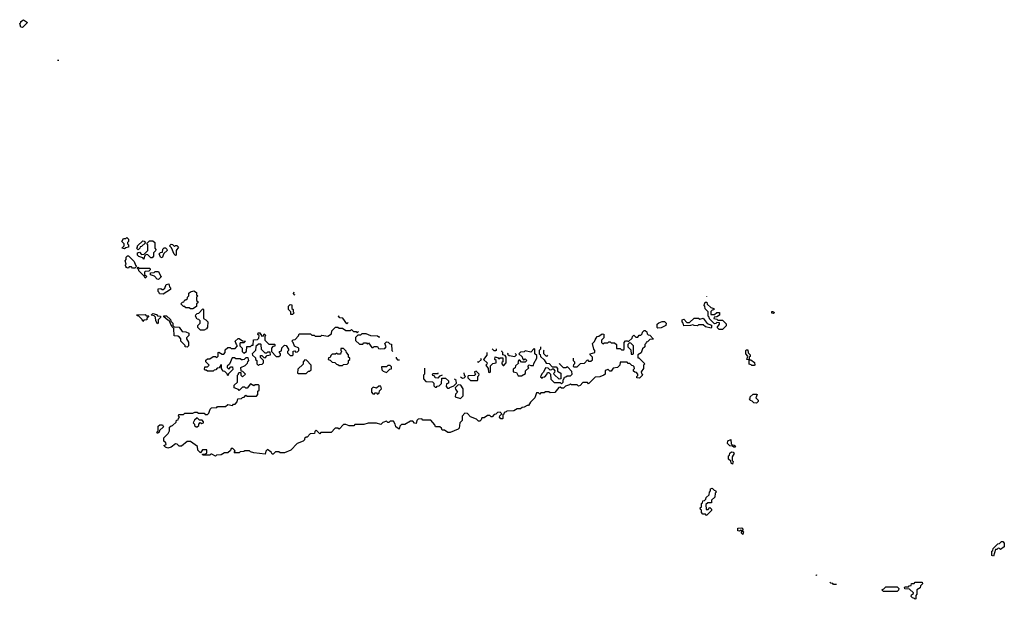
# Model space of a CAD drawing. Extents: x 2737311 to 2867920, y 875798 to 1012690.
# Tile 28 of 79: x 2773770 to 2782450, y 982630 to 987740. Entities that reach past the tile are written whole.
import ezdxf

# ---------------------------------------------------------------- set-up
doc = ezdxf.new("R2010")
doc.units = 0

msp = doc.modelspace()

# ---------------------------------------------------------------- linework, layer by layer
at = {"layer": '0CON20XD'}
for points in [[(2773795, 987670), (2773780, 987675), (2773770, 987705), (2773780, 987715), (2773780, 987725), (2773805, 987740), (2773840, 987715), (2773795, 987670)], [(2774114.4, 987379.3), (2774104.5, 987379.6)], [(2774695, 985720), (2774670, 985725), (2774690, 985745), (2774690, 985765), (2774670, 985785), (2774685, 985810), (2774705, 985810), (2774715, 985820), (2774730, 985805), (2774730, 985785), (2774720, 985775), (2774720, 985765), (2774730, 985755), (2774730, 985735), (2774705, 985730), (2774695, 985720)], [(2774815, 985710), (2774800, 985725), (2774810, 985735), (2774810, 985745), (2774855, 985790), (2774868.3, 985788.3), (2774878.3, 985771.7), (2774845, 985740), (2774831.7, 985738.3), (2774830, 985725), (2774815, 985710)], [(2774865, 985630), (2774855, 985640), (2774821.7, 985651.7), (2774810, 985665), (2774810, 985685), (2774825, 985690), (2774845, 985670), (2774868.3, 985671.7), (2774900, 985705), (2774900, 985755), (2774891.7, 985768.3), (2774915, 985790), (2774945, 985790), (2774960, 985775), (2774960, 985725), (2774970, 985715), (2774968.3, 985701.7), (2774950, 985685), (2774950, 985655), (2774938.3, 985641.7), (2774925, 985640), (2774898.3, 985668.3), (2774885, 985670), (2774870, 985655), (2774865, 985630)], [(2775025, 985640), (2775010, 985645), (2775000, 985675), (2775011.7, 985688.3), (2775028.3, 985691.7), (2775031.7, 985718.3), (2775045, 985730), (2775055, 985730), (2775068.3, 985718.3), (2775070, 985705), (2775041.7, 985678.3), (2775025, 985640)], [(2775145, 985660), (2775131.7, 985671.7), (2775108.3, 985728.3), (2775090, 985745), (2775105, 985760), (2775118.3, 985758.3), (2775135, 985740), (2775145, 985750), (2775155, 985750), (2775170, 985735), (2775150, 985705), (2775150, 985665), (2775145, 985660)], [(2774785, 985550), (2774765, 985550), (2774755, 985560), (2774735, 985560), (2774725, 985550), (2774710, 985555), (2774710, 985565), (2774700, 985575), (2774710, 985585), (2774700, 985615), (2774710, 985625), (2774710, 985645), (2774721.7, 985658.3), (2774728.3, 985658.3), (2774778.3, 985608.3), (2774790, 985575), (2774800, 985565), (2774785, 985550)], [(2774875, 985460), (2774868.3, 985478.3), (2774820, 985525), (2774820, 985535), (2774810, 985545), (2774811.7, 985558.3), (2774825, 985550), (2774918.3, 985548.3), (2774920, 985535), (2774908.3, 985521.7), (2774875, 985520), (2774870, 985515), (2774870, 985495), (2774890, 985475), (2774875, 985460)], [(2774995, 985450), (2774981.7, 985451.7), (2774958.3, 985478.3), (2774921.7, 985491.7), (2774921.7, 985508.3), (2774955, 985510), (2774965, 985520), (2774995, 985520), (2775011.7, 985481.7), (2775020, 985475), (2774995, 985450)], [(2775035, 985320), (2775001.7, 985321.7), (2775000, 985335), (2774990, 985345), (2774991.7, 985368.3), (2775015, 985370), (2775025, 985360), (2775035, 985360), (2775048.3, 985371.7), (2775060, 985405), (2775085, 985410), (2775090, 985385), (2775100, 985375), (2775098.3, 985361.7), (2775035, 985320)], [(2775295, 985190), (2775275, 985190), (2775265, 985200), (2775235, 985200), (2775225, 985210), (2775215, 985210), (2775190, 985235), (2775205, 985250), (2775218.3, 985251.7), (2775225, 985270), (2775235, 985270), (2775248.3, 985281.7), (2775250, 985295), (2775260, 985305), (2775261.7, 985328.3), (2775275, 985340), (2775305, 985350), (2775330, 985335), (2775330, 985315), (2775340, 985305), (2775330, 985295), (2775330, 985265), (2775340, 985255), (2775340, 985245), (2775330, 985235), (2775328.3, 985211.7), (2775295, 985190)], [(2776198.3, 985312.8), (2776193, 985313), (2776183, 985327), (2776188.5, 985341.2)], [(2779825.9, 985302.7), (2779825, 985300), (2779823.6, 985300)], [(2775395, 985002.5), (2775363, 985003), (2775340, 985025), (2775340, 985045), (2775360, 985065), (2775360, 985085), (2775348.3, 985098.3), (2775335, 985100), (2775320, 985125), (2775321.7, 985138.3), (2775335, 985150), (2775348.3, 985151.7), (2775385, 985190), (2775390, 985185), (2775390, 985105), (2775410, 985095), (2775427.5, 985075), (2775425, 985030), (2775416.4, 985013.6), (2775395, 985002.5)], [(2776175, 985140), (2776161.7, 985141.7), (2776160, 985165), (2776140, 985185), (2776140, 985215), (2776155, 985230), (2776170, 985225), (2776170, 985195), (2776180, 985185), (2776180, 985165), (2776190, 985155), (2776175, 985140)], [(2779965, 985010), (2779935, 985010), (2779920, 985025), (2779940, 985055), (2779938.3, 985068.3), (2779915, 985070), (2779908.3, 985061.7), (2779895, 985060), (2779851.7, 985101.7), (2779848.3, 985118.3), (2779840, 985125), (2779840, 985165), (2779811.7, 985191.7), (2779810, 985215), (2779800, 985225), (2779808.3, 985231.7), (2779811.7, 985248.3), (2779828.3, 985248.3), (2779831.7, 985231.7), (2779861.7, 985201.7), (2779890, 985195), (2779888.3, 985181.7), (2779875, 985180), (2779861.7, 985168.3), (2779861.7, 985141.7), (2779895, 985140), (2779915, 985160), (2779938.3, 985158.3), (2779940, 985135), (2779915, 985120), (2779891.7, 985118.3), (2779890, 985105), (2779915, 985100), (2779925, 985090), (2779965, 985090), (2779998.3, 985058.3), (2779998.3, 985041.7), (2779965, 985010)], [(2774855, 985080), (2774848.3, 985098.3), (2774818.3, 985128.3), (2774805, 985130), (2774801.7, 985138.3), (2774875, 985140), (2774885, 985130), (2774908.3, 985128.3), (2774891.7, 985108.3), (2774890, 985095), (2774865, 985090), (2774855, 985080)], [(2774985, 985060), (2774970, 985085), (2774968.3, 985118.3), (2774955, 985130), (2774930, 985135), (2774945, 985150), (2774975, 985140), (2774985, 985130), (2775010, 985125), (2775010, 985115), (2774990, 985095), (2774990, 985065), (2774985, 985060)], [(2775245, 984852.5), (2775230, 984855), (2775228.3, 984868.3), (2775190, 984905), (2775190, 984925), (2775180, 984940), (2775165, 984950), (2775131.7, 984951.7), (2775128.3, 985018.3), (2775110, 985035), (2775088.3, 985088.3), (2775075, 985090), (2775041.7, 985121.7), (2775041.7, 985128.3), (2775065, 985130), (2775098.3, 985098.3), (2775101.7, 985081.7), (2775120, 985065), (2775120, 985045), (2775131.7, 985031.7), (2775175, 985030), (2775201.7, 984991.7), (2775235, 984987.5), (2775260, 984975), (2775260, 984955), (2775240, 984935), (2775240, 984925), (2775257.5, 984897.5), (2775257.5, 984865), (2775245, 984852.5)], [(2776665.8, 985071.2), (2776655, 985060), (2776618.3, 985108.3), (2776593, 985113), (2776580, 985125), (2776583.1, 985131.2)], [(2779865, 985020), (2779815, 985032.5), (2779795, 985050), (2779755, 985050), (2779745, 985040), (2779715, 985042.5), (2779705, 985050), (2779685, 985042.5), (2779625, 985040), (2779620, 985065), (2779610, 985075), (2779610, 985095), (2779625, 985100), (2779651.7, 985071.7), (2779675, 985070), (2779715, 985110), (2779755, 985110), (2779765, 985100), (2779795, 985110), (2779831.7, 985061.7), (2779868.3, 985048.3), (2779870, 985025), (2779865, 985020)], [(2780418.8, 985164.4), (2780420, 985155), (2780415, 985150), (2780401.7, 985151.7), (2780401.7, 985168.3), (2780414.3, 985168.3)], [(2778648.6, 984754.5), (2778650, 984735), (2778660, 984725), (2778660, 984705), (2778651.7, 984698.3), (2778650, 984685), (2778655, 984680), (2778685, 984680), (2778715, 984710), (2778748.3, 984711.7), (2778775, 984740), (2778785, 984730), (2778805, 984730), (2778818.3, 984741.7), (2778820, 984765), (2778800, 984785), (2778800, 984795), (2778840, 984805), (2778840, 984825), (2778830, 984835), (2778820, 984885), (2778838.3, 984901.7), (2778841.7, 984918.3), (2778861.7, 984948.3), (2778875, 984950), (2778905, 984970), (2778918.3, 984968.3), (2778920, 984935), (2778900, 984915), (2778900, 984895), (2778911.7, 984881.7), (2778925, 984890), (2778955, 984890), (2778965, 984900), (2778975, 984900), (2778985, 984890), (2779015, 984890), (2779030, 984875), (2779031.7, 984841.7), (2779065, 984840), (2779075, 984830), (2779095, 984830), (2779100, 984835), (2779100, 984895), (2779111.7, 984908.3), (2779125, 984910), (2779138.3, 984901.7), (2779168.3, 984931.7), (2779171.7, 984948.3), (2779185, 984960), (2779201.7, 984941.7), (2779218.3, 984941.7), (2779231.7, 984958.3), (2779245, 984960), (2779258.3, 984971.7), (2779260, 984985), (2779275, 985000), (2779285, 985000), (2779298.3, 984988.3), (2779301.7, 984971.7), (2779311.7, 984961.7), (2779325, 984960), (2779357, 984923), (2779325, 984920), (2779305, 984900), (2779291.7, 984898.3), (2779290, 984885), (2779280, 984875), (2779280, 984855), (2779261.7, 984838.3), (2779248.3, 984801.7), (2779220, 984785), (2779220, 984760), (2779228.3, 984758.3), (2779280, 984705), (2779270, 984695), (2779270, 984665), (2779250, 984635), (2779251.7, 984621.7), (2779260, 984615), (2779258.3, 984601.7), (2779235, 984580), (2779211.7, 984581.7), (2779210, 984595), (2779218.3, 984601.7), (2779220, 984615), (2779208.3, 984628.3), (2779191.7, 984631.7), (2779181.7, 984641.7), (2779180, 984655), (2779190, 984665), (2779188.3, 984678.3), (2779178.3, 984688.3), (2779165, 984690), (2779148.3, 984708.3), (2779135, 984710), (2779125, 984720), (2779065, 984720), (2779060, 984695), (2779040, 984675), (2779001.7, 984668.3), (2778985, 984640), (2778971.7, 984641.7), (2778955, 984660), (2778948.3, 984651.7), (2778931.7, 984648.3), (2778930, 984615), (2778920, 984605), (2778885, 984590), (2778841.7, 984588.3), (2778785, 984530), (2778775, 984540), (2778735, 984540), (2778710, 984515), (2778695, 984510), (2778685, 984520), (2778635, 984520), (2778625, 984530), (2778618.3, 984521.7), (2778581.7, 984508.3), (2778565, 984490), (2778545, 984490), (2778535, 984500), (2778521.7, 984498.3), (2778487, 984453), (2778445, 984450), (2778435, 984460), (2778405, 984460), (2778395, 984450), (2778365, 984450), (2778355, 984440), (2778345, 984450), (2778325, 984450), (2778310, 984405), (2778271.7, 984368.3), (2778255, 984340), (2778245, 984340), (2778217, 984323), (2778198.3, 984321.7), (2778185, 984310), (2778155, 984310), (2778127, 984293), (2778065, 984290), (2778058.3, 984281.7), (2778041.7, 984278.3), (2778038.3, 984261.7), (2778030, 984255), (2778030, 984225), (2778025, 984220), (2778011.7, 984221.7), (2778000, 984235), (2778001.7, 984248.3), (2778020, 984265), (2778005, 984280), (2777981.7, 984278.3), (2777968.3, 984261.7), (2777951.7, 984258.3), (2777935, 984240), (2777925, 984240), (2777915, 984250), (2777895, 984250), (2777865, 984230), (2777845, 984230), (2777838.3, 984211.7), (2777825, 984200), (2777815, 984200), (2777798.3, 984218.3), (2777745, 984240), (2777718.3, 984268.3), (2777695, 984270), (2777670, 984245), (2777670, 984205), (2777650, 984185), (2777645, 984140), (2777635, 984130), (2777565, 984100), (2777545, 984100), (2777515, 984120), (2777495, 984120), (2777488.3, 984138.3), (2777475, 984150), (2777435, 984150), (2777428.3, 984168.3), (2777395, 984210), (2777325, 984210), (2777315, 984220), (2777281.7, 984218.3), (2777270, 984205), (2777265, 984180), (2777251.7, 984181.7), (2777235, 984200), (2777215, 984200), (2777165, 984170), (2777135, 984170), (2777120, 984155), (2777115, 984130), (2777085, 984150), (2777080, 984175), (2777065, 984200), (2777035, 984200), (2777025, 984190), (2777015, 984190), (2777005, 984200), (2776971.7, 984188.3), (2776955, 984172.5), (2776915, 984182.5), (2776841.7, 984181.7), (2776805, 984170), (2776725, 984170), (2776715, 984160), (2776675, 984160), (2776645, 984172.5), (2776625, 984170), (2776585, 984130), (2776575, 984140), (2776551.7, 984138.3), (2776515, 984100), (2776425, 984100), (2776415, 984090), (2776385, 984120), (2776371.7, 984108.3), (2776368.3, 984091.7), (2776331.7, 984088.3), (2776305, 984060), (2776295, 984060), (2776281.7, 984048.3), (2776280, 984035), (2776270, 984025), (2776217.5, 984002.5), (2776160, 983945), (2776105, 983920), (2776065, 983920), (2776055, 983930), (2776025, 983930), (2776005, 983910), (2775995, 983910), (2775988.3, 983928.3), (2775955, 983950), (2775940, 983935), (2775935, 983910), (2775835, 983920), (2775805, 983930), (2775795, 983940), (2775755, 983940), (2775745, 983932.5), (2775715, 983930), (2775705, 983920), (2775665, 983920), (2775660, 983925), (2775668.3, 983938.3), (2775648.3, 983958.3), (2775635, 983960), (2775628.3, 983941.7), (2775605, 983920), (2775575, 983920), (2775545, 983902.5), (2775505, 983900), (2775495, 983892.5), (2775465, 983910), (2775455, 983910), (2775445, 983900), (2775385, 983900), (2775381.7, 983908.3), (2775405, 983910), (2775418.3, 983921.7), (2775418.3, 983948.3), (2775381.7, 983948.3), (2775365, 983920), (2775340, 983945), (2775338.3, 983978.3), (2775275, 984020), (2775245, 984020), (2775195, 983980), (2775175, 983980), (2775158.3, 983998.3), (2775145, 984000), (2775105, 983972.5), (2775075, 983963.8), (2775055, 983970), (2775040, 983985), (2775060, 983995), (2775058.3, 984008.3), (2775040, 984025), (2775040, 984055), (2775078.3, 984091.7), (2775090, 984115), (2775091.7, 984148.3), (2775105, 984160), (2775118.3, 984161.7), (2775148.3, 984191.7), (2775151.7, 984208.3), (2775168.3, 984211.7), (2775170, 984225), (2775180, 984235), (2775170, 984245), (2775171.7, 984258.3), (2775215, 984260), (2775225, 984270), (2775295, 984270), (2775315, 984280), (2775335, 984280), (2775345, 984270), (2775395, 984270), (2775405, 984260), (2775425, 984260), (2775438.3, 984271.7), (2775450, 984305), (2775461.7, 984318.3), (2775508.3, 984321.7), (2775515, 984330), (2775585, 984330), (2775605, 984346.7), (2775645, 984340), (2775655, 984350), (2775668.3, 984351.7), (2775688.3, 984371.7), (2775691.7, 984398.3), (2775725, 984400), (2775735, 984410), (2775748.3, 984411.7), (2775765, 984430), (2775775, 984420), (2775858.3, 984421.7), (2775870, 984435), (2775870, 984465), (2775880, 984475), (2775880, 984515), (2775875, 984520), (2775845, 984520), (2775835, 984512.5), (2775805, 984530), (2775775, 984490), (2775765, 984490), (2775755, 984500), (2775735, 984500), (2775705, 984470), (2775698.3, 984478.3), (2775660, 984495), (2775661.7, 984518.3), (2775690, 984545), (2775690, 984605), (2775700, 984615), (2775700, 984625), (2775705, 984630), (2775718.3, 984628.3), (2775720, 984605), (2775735, 984590), (2775760, 984615), (2775738.3, 984638.3), (2775721.7, 984641.7), (2775720, 984675), (2775758.3, 984691.7), (2775778.3, 984711.7), (2775780, 984725), (2775790, 984735), (2775785, 984760), (2775765, 984760), (2775750, 984745), (2775735, 984740), (2775725, 984740), (2775715, 984750), (2775675, 984750), (2775665, 984760), (2775641.7, 984758.3), (2775618.3, 984701.7), (2775600, 984685), (2775600, 984675), (2775615, 984660), (2775631.7, 984678.3), (2775645, 984680), (2775650, 984655), (2775611.7, 984618.3), (2775605, 984600), (2775598.3, 984618.3), (2775578.3, 984638.3), (2775565, 984640), (2775550, 984665), (2775550, 984695), (2775545, 984700), (2775528.3, 984671.7), (2775511.7, 984668.3), (2775498.3, 984651.7), (2775485, 984650), (2775475, 984640), (2775425, 984640), (2775415, 984650), (2775405, 984650), (2775400, 984655), (2775401.7, 984678.3), (2775425, 984680), (2775440, 984695), (2775410, 984725), (2775411.7, 984738.3), (2775425, 984750), (2775445, 984750), (2775475, 984770), (2775495, 984770), (2775508.3, 984761.7), (2775520, 984775), (2775520, 984805), (2775525, 984810), (2775555, 984790), (2775568.3, 984791.7), (2775580, 984805), (2775581.7, 984828.3), (2775605, 984850), (2775625, 984850), (2775635, 984840), (2775668.3, 984841.7), (2775690, 984865), (2775680, 984875), (2775670, 984905), (2775695, 984930), (2775705, 984930), (2775735, 984910), (2775760, 984905), (2775745, 984890), (2775715, 984890), (2775710, 984885), (2775710, 984865), (2775730, 984845), (2775730, 984815), (2775745, 984800), (2775770, 984815), (2775771.7, 984858.3), (2775805, 984860), (2775815, 984870), (2775828.3, 984871.7), (2775831.7, 984918.3), (2775865, 984920), (2775878.3, 984931.7), (2775880, 984955), (2775870, 984965), (2775871.7, 984978.3), (2775888.3, 984978.3), (2775905, 984950), (2775918.3, 984951.7), (2775925, 984970), (2775938.3, 984958.3), (2775930, 984945), (2775930, 984915), (2775965, 984880), (2776015, 984880), (2776020, 984875), (2776018.3, 984861.7), (2776001.7, 984858.3), (2775990, 984845), (2775990, 984815), (2776031.7, 984771.7), (2776055, 984770), (2776068.3, 984781.7), (2776070, 984795), (2776060, 984805), (2776060, 984815), (2776078.3, 984821.7), (2776081.7, 984848.3), (2776105, 984870), (2776118.3, 984868.3), (2776140, 984835), (2776140, 984825), (2776130, 984815), (2776131.7, 984801.7), (2776155, 984780), (2776175, 984780), (2776180, 984785), (2776181.7, 984818.3), (2776195, 984820), (2776205, 984810), (2776218.3, 984811.7), (2776230, 984825), (2776230, 984845), (2776191.7, 984861.7), (2776180, 984895), (2776170, 984905), (2776181.7, 984918.3), (2776198.3, 984921.7), (2776228.3, 984951.7), (2776235, 984970), (2776335, 984970), (2776345, 984960), (2776365, 984960), (2776375, 984950), (2776425, 984950), (2776435, 984960), (2776485, 984950), (2776518.3, 984971.7), (2776521.7, 984998.3), (2776555, 985030), (2776575, 985030), (2776585, 985020), (2776615, 985020), (2776645, 985000), (2776685, 985000), (2776695, 985010), (2776711.7, 984991.7), (2776735, 984990), (2776745, 984980), (2776755.9, 984989.6)], [(2779395, 985020), (2779390, 985025), (2779390, 985055), (2779403, 985067), (2779435, 985080), (2779455, 985080), (2779470, 985065), (2779467.5, 985045), (2779425, 985024), (2779395, 985020)], [(2776946.2, 984941.4), (2776935, 984940), (2776925, 984950), (2776865, 984952.5), (2776825, 984970), (2776785, 984970), (2776775, 984960), (2776751.7, 984958.3), (2776731.7, 984938.3), (2776731.7, 984911.7), (2776765, 984880), (2776795, 984880), (2776805, 984890), (2776825, 984890), (2776835, 984880), (2776845, 984890), (2776875, 984850), (2776885, 984850), (2776895, 984860), (2776925, 984860), (2776931.7, 984841.7), (2776955, 984837.5), (2776988.3, 984841.7), (2777000, 984855), (2776990, 984885), (2777005, 984900), (2777017, 984897), (2777031.7, 984881.7), (2777048.3, 984878.3), (2777050, 984825), (2777059.8, 984815.7)], [(2775875, 984690), (2775885, 984700), (2775908.3, 984701.7), (2775920, 984715), (2775920, 984735), (2775891.7, 984761.7), (2775891.7, 984778.3), (2775905, 984780), (2775921.7, 984761.7), (2775935, 984760), (2775951.7, 984778.3), (2775980, 984785), (2775978.3, 984808.3), (2775955, 984810), (2775945, 984800), (2775935, 984800), (2775901.7, 984831.7), (2775900, 984875), (2775895, 984880), (2775875, 984880), (2775851.7, 984858.3), (2775850, 984825), (2775820, 984795), (2775821.7, 984781.7), (2775848.3, 984758.3), (2775850, 984745), (2775860, 984735), (2775860, 984705), (2775875, 984690)], [(2776615, 984690), (2776625, 984700), (2776658.3, 984701.7), (2776670, 984715), (2776670, 984735), (2776680, 984745), (2776680, 984755), (2776670, 984765), (2776670, 984785), (2776650, 984805), (2776648.3, 984818.3), (2776625, 984840), (2776600, 984840), (2776600, 984825), (2776610, 984815), (2776600, 984805), (2776598.3, 984791.7), (2776575, 984790), (2776565, 984800), (2776555, 984790), (2776525, 984790), (2776511.7, 984778.3), (2776508.3, 984761.7), (2776491.7, 984758.3), (2776490, 984745), (2776508.3, 984738.3), (2776525, 984720), (2776548.3, 984718.3), (2776561.7, 984701.7), (2776575, 984700), (2776585, 984690), (2776615, 984690)], [(2777969.1, 984838.3), (2777970, 984825), (2777965, 984820), (2777951.7, 984821.7), (2777935.5, 984837.9)], [(2778195, 984600), (2778228.3, 984621.7), (2778230, 984645), (2778258.3, 984671.7), (2778250, 984685), (2778261.7, 984698.3), (2778275, 984690), (2778298.3, 984691.7), (2778301.7, 984708.3), (2778330, 984755), (2778328.3, 984778.3), (2778310, 984795), (2778310, 984835), (2778305, 984840), (2778275, 984810), (2778225, 984820), (2778217, 984813), (2778185, 984810), (2778170, 984795), (2778198.3, 984768.3), (2778201.7, 984751.7), (2778211.7, 984741.7), (2778225, 984750), (2778240, 984735), (2778225, 984720), (2778195, 984720), (2778178.3, 984738.3), (2778171.7, 984738.3), (2778160, 984725), (2778168.3, 984711.7), (2778141.7, 984688.3), (2778138.3, 984671.7), (2778121.7, 984658.3), (2778120, 984635), (2778148.3, 984628.3), (2778165, 984600), (2778195, 984600)], [(2778360, 984857), (2778360, 984835), (2778350, 984825), (2778350, 984795), (2778358.3, 984788.3), (2778361.7, 984771.7), (2778395, 984740), (2778411.7, 984711.7), (2778438.3, 984708.3), (2778465, 984680), (2778498.3, 984678.3), (2778510, 984665), (2778511.7, 984641.7), (2778540, 984625), (2778540, 984575), (2778525, 984570), (2778481.7, 984611.7), (2778480, 984625), (2778488.3, 984631.7), (2778490, 984645), (2778478.3, 984658.3), (2778465, 984660), (2778458.3, 984651.7), (2778445, 984650), (2778428.3, 984668.3), (2778405, 984670), (2778388.3, 984631.7), (2778371.7, 984618.3), (2778361.7, 984591.7), (2778375, 984580), (2778381.7, 984588.3), (2778398.3, 984591.7), (2778418.3, 984611.7), (2778421.7, 984628.3), (2778435, 984630), (2778450, 984615), (2778451.7, 984571.7), (2778481.7, 984541.7), (2778535, 984540), (2778545, 984530), (2778560, 984545), (2778560, 984565), (2778568.3, 984571.7), (2778571.7, 984588.3), (2778585, 984590), (2778595, 984600), (2778625, 984600), (2778640, 984615), (2778638.3, 984638.3), (2778598.3, 984678.3), (2778585, 984670), (2778565, 984670), (2778530, 984705), (2778530.3, 984712.3)], [(2779175, 984790), (2779180, 984795), (2779180, 984865), (2779158.3, 984888.3), (2779145, 984890), (2779130, 984875), (2779130, 984855), (2779158.3, 984828.3), (2779161.7, 984791.7), (2779175, 984790)], [(2777089.5, 984764.3), (2777090, 984755), (2777101.7, 984741.7), (2777119.4, 984741.3)], [(2777805.1, 984725.9), (2777815, 984720), (2777840, 984745), (2777833.6, 984751.4)], [(2777887.9, 984805.7), (2777887, 984783), (2777860, 984745), (2777890, 984715), (2777888.3, 984701.7), (2777880, 984695), (2777900, 984665), (2777901.7, 984631.7), (2777915, 984630), (2777920, 984635), (2777921.7, 984688.3), (2777941.7, 984708.3), (2777970, 984715), (2777970, 984735), (2777960, 984745), (2777961.7, 984768.3), (2777988.3, 984758.3), (2777995, 984750), (2778005, 984760), (2778028.3, 984758.3), (2778030, 984725), (2778021.7, 984718.3), (2778020, 984705), (2778031.7, 984691.7), (2778038.3, 984691.7), (2778060, 984715), (2778060, 984765), (2778048.3, 984778.3), (2778030, 984785), (2778030, 984805), (2778020, 984815), (2778021.2, 984820.9)], [(2778073.1, 984801), (2778071.7, 984791.7), (2778085, 984780), (2778135, 984770), (2778150, 984785), (2778136.8, 984798.2)], [(2778422.4, 984782.3), (2778415, 984770), (2778390, 984795), (2778390, 984825), (2778394, 984829)], [(2780245, 984690), (2780225, 984690), (2780218.3, 984698.3), (2780201.7, 984701.7), (2780200, 984740), (2780180, 984745), (2780190, 984775), (2780170, 984795), (2780170, 984825), (2780175, 984830), (2780188.3, 984828.3), (2780191.7, 984801.7), (2780210, 984785), (2780208.3, 984771.7), (2780200, 984765), (2780200, 984740), (2780215, 984740), (2780248.3, 984718.3), (2780250, 984695), (2780245, 984690)], [(2776295, 984620), (2776315, 984640), (2776325, 984640), (2776338.3, 984651.7), (2776340, 984695), (2776298.3, 984738.3), (2776285, 984740), (2776270, 984725), (2776268.3, 984701.7), (2776221.7, 984658.3), (2776220, 984625), (2776225, 984620), (2776295, 984620)], [(2777005, 984630), (2777031.7, 984658.3), (2777048.3, 984661.7), (2777048.3, 984678.3), (2777035, 984690), (2777015, 984690), (2777005, 984680), (2776960, 984680), (2776961.7, 984651.7), (2776975, 984640), (2777005, 984630)], [(2777340, 984666.4), (2777340, 984615), (2777330, 984605), (2777330, 984575), (2777351.7, 984551.7), (2777408.3, 984548.3), (2777420, 984535), (2777421.7, 984511.7), (2777431.7, 984501.7), (2777445, 984500), (2777451.7, 984508.3), (2777468.3, 984511.7), (2777488.3, 984531.7), (2777491.7, 984578.3), (2777525, 984580), (2777550, 984555), (2777550, 984535), (2777531.7, 984528.3), (2777530, 984505), (2777541.7, 984491.7), (2777555, 984490), (2777561.7, 984498.3), (2777598.3, 984511.7), (2777620, 984535), (2777618.3, 984558.3), (2777603.1, 984572.2)], [(2777493.2, 984607.2), (2777488.3, 984601.7), (2777471.7, 984598.3), (2777455, 984580), (2777431.7, 984581.7), (2777428.3, 984598.3), (2777411.7, 984601.7), (2777410, 984615), (2777415, 984620), (2777458.3, 984621.7), (2777459.2, 984625.9)], [(2777655.1, 984591.9), (2777675, 984580), (2777688.3, 984581.7), (2777700, 984595), (2777690, 984605), (2777688.6, 984628.1)], [(2777805, 984560), (2777810, 984565), (2777810, 984595), (2777818.3, 984601.7), (2777820, 984615), (2777795, 984640), (2777780, 984635), (2777781.7, 984621.7), (2777790, 984615), (2777778.3, 984601.7), (2777725, 984600), (2777720, 984595), (2777721.7, 984581.7), (2777745, 984560), (2777805, 984560)], [(2776925, 984440), (2776938.3, 984451.7), (2776941.7, 984468.3), (2776960, 984485), (2776955, 984510), (2776935, 984510), (2776915, 984490), (2776885, 984500), (2776870, 984485), (2776870, 984455), (2776881.7, 984441.7), (2776895, 984440), (2776905, 984450), (2776915, 984450), (2776925, 984440)], [(2777655, 984400), (2777680, 984425), (2777680, 984485), (2777658.3, 984518.3), (2777635, 984520), (2777610, 984495), (2777611.7, 984481.7), (2777630, 984455), (2777611.7, 984438.3), (2777610, 984415), (2777655, 984400)], [(2780265, 984360), (2780241.7, 984361.7), (2780228.3, 984378.3), (2780211.7, 984381.7), (2780200, 984395), (2780208.3, 984401.7), (2780210, 984415), (2780235, 984440), (2780265, 984440), (2780270, 984435), (2780260, 984405), (2780280, 984385), (2780280, 984375), (2780265, 984360)], [(2775335, 984150), (2775348.3, 984161.7), (2775350, 984175), (2775361.7, 984188.3), (2775375, 984180), (2775390, 984185), (2775390, 984195), (2775378.3, 984208.3), (2775355, 984210), (2775335, 984230), (2775311.7, 984208.3), (2775300, 984185), (2775310, 984175), (2775311.7, 984161.7), (2775325, 984150), (2775335, 984150)], [(2774985, 984092.5), (2774980, 984105), (2774990, 984115), (2774990, 984155), (2775005, 984167.5), (2775028.3, 984168.3), (2775038.3, 984151.7), (2775001.7, 984118.3), (2775000, 984105), (2774985, 984092.5)], [(2780075, 983970), (2780065, 983970), (2780055, 983980), (2780031.7, 983981.7), (2780010, 984005), (2780011.7, 984028.3), (2780038.3, 984038.3), (2780041.7, 984001.7), (2780051.7, 983991.7), (2780068.3, 983988.3), (2780080, 983975), (2780075, 983970)], [(2780055, 983820), (2780041.7, 983831.7), (2780038.3, 983848.3), (2780020, 983865), (2780020, 983895), (2780028.3, 983901.7), (2780031.7, 983918.3), (2780045, 983930), (2780058.3, 983928.3), (2780070, 983915), (2780050, 983885), (2780050, 983855), (2780060, 983845), (2780055, 983820)], [(2779825, 983370), (2779815, 983380), (2779791.7, 983381.7), (2779780, 983395), (2779780, 983415), (2779771.7, 983421.7), (2779770, 983435), (2779780, 983445), (2779780, 983475), (2779788.3, 983481.7), (2779791.7, 983498.3), (2779808.3, 983501.7), (2779818.3, 983511.7), (2779821.7, 983528.3), (2779848.3, 983551.7), (2779850, 983575), (2779860, 983585), (2779860, 983605), (2779875, 983610), (2779891.7, 983591.7), (2779905, 983590), (2779910, 983575), (2779900, 983565), (2779898.3, 983531.7), (2779870, 983505), (2779868.3, 983481.7), (2779835, 983480), (2779820, 983465), (2779821.7, 983421.7), (2779838.3, 983421.7), (2779855, 983440), (2779870, 983425), (2779868.3, 983411.7), (2779825, 983370)], [(2780145, 983200), (2780130, 983215), (2780140, 983230), (2780125, 983240), (2780115, 983230), (2780100, 983235), (2780101.7, 983258.3), (2780135, 983260), (2780148.3, 983248.3), (2780140, 983235), (2780150, 983225), (2780145, 983200)], [(2782355, 983010), (2782340, 983015), (2782340, 983055), (2782348.3, 983061.7), (2782351.7, 983078.3), (2782391.7, 983118.3), (2782408.3, 983121.7), (2782425, 983140), (2782438.3, 983138.3), (2782450, 983125), (2782448.3, 983091.7), (2782415, 983070), (2782408.3, 983078.3), (2782395, 983080), (2782385, 983070), (2782371.7, 983068.3), (2782355, 983010)], [(2780800.2, 982841.1), (2780791.7, 982841.7), (2780787.9, 982846)], [(2780971.3, 982760), (2780945, 982760), (2780938.3, 982768.3), (2780921.7, 982771.7), (2780912.3, 982782.4)], [(2781665, 982630), (2781658.3, 982638.3), (2781641.7, 982641.7), (2781630, 982655), (2781631.7, 982668.3), (2781648.3, 982681.7), (2781648.3, 982688.3), (2781615, 982720), (2781571.7, 982721.7), (2781570, 982735), (2781575, 982740), (2781605, 982740), (2781611.7, 982748.3), (2781628.3, 982751.7), (2781631.7, 982768.3), (2781655, 982770), (2781665, 982780), (2781725, 982780), (2781730, 982765), (2781711.7, 982748.3), (2781708.3, 982731.7), (2781680, 982715), (2781680, 982675), (2781670, 982665), (2781670, 982635), (2781665, 982630)], [(2781505, 982700), (2781385, 982700), (2781370, 982715), (2781388.3, 982721.7), (2781405, 982740), (2781505, 982740), (2781520, 982725), (2781518.3, 982711.7), (2781505, 982700)]]:
    msp.add_lwpolyline(points, dxfattribs=at)

doc.saveas('drawing.dxf')
